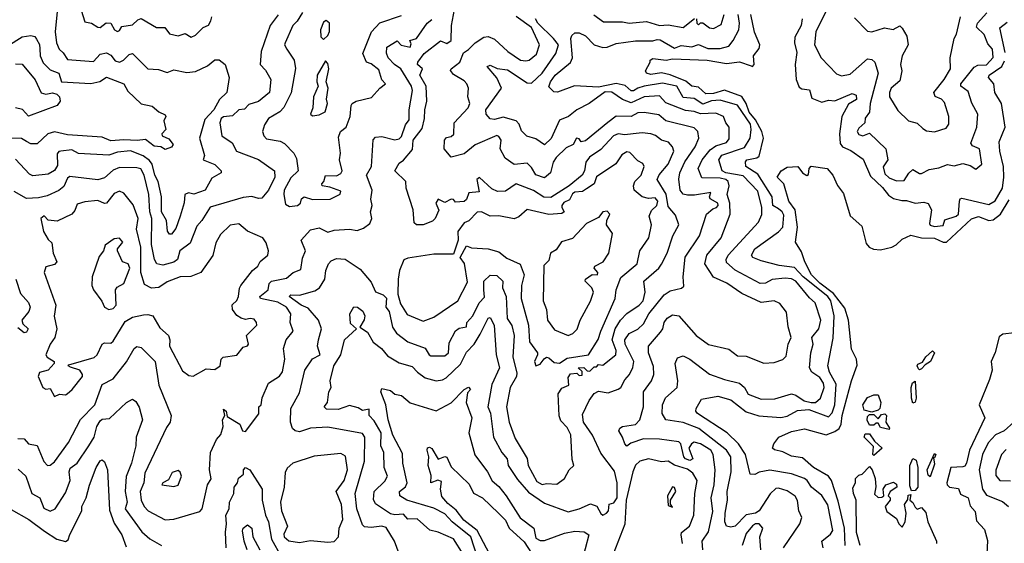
# Model space of a CAD drawing. Extents: x 1995148 to 2088947, y 769131 to 906009.
# Tile 86 of 256: x 2011684 to 2016226, y 798466 to 800882. Entities that reach past the tile are written whole.
import ezdxf

# ---------------------------------------------------------------- set-up
doc = ezdxf.new("R2010")
doc.units = 0

msp = doc.modelspace()

# ---------------------------------------------------------------- linework, layer by layer
at = {"layer": '0CON05XD'}
for points in [[(2011858.2, 800935), (2011847.3, 800825), (2011853.1, 800775), (2011865.9, 800745.9), (2011885, 800728.8), (2011905, 800697.3), (2012025, 800688.8), (2012055, 800722), (2012085, 800729.2), (2012105, 800718), (2012125, 800692), (2012145, 800686.2), (2012163.3, 800695), (2012189.1, 800720.9), (2012205, 800725.8), (2012275, 800655.5), (2012325, 800652.5), (2012365, 800637.5), (2012395, 800650.4), (2012455, 800638.1), (2012495, 800642), (2012550.7, 800669.3), (2012585, 800696.7), (2012605, 800696.7), (2012632.5, 800675), (2012650, 800615), (2012640, 800545), (2012606.2, 800513.8), (2012579.5, 800465), (2012538.6, 800421.4), (2012513.8, 800335), (2012536, 800255), (2012530, 800235), (2012585, 800213.3), (2012612.9, 800185), (2012614.2, 800175), (2012570, 800150), (2012540, 800095), (2012487, 800077), (2012462.2, 800082.2), (2012445.6, 800075), (2012443.1, 800036.9), (2012423.8, 799975), (2012405, 799918.8), (2012385, 799892), (2012375, 799892), (2012365.7, 799905.7), (2012362, 799955), (2012337.5, 799995), (2012338, 800065), (2012322.8, 800135), (2012306.8, 800165), (2012295.3, 800215), (2012282.4, 800232.4), (2012253, 800253), (2012195, 800276.4), (2012135, 800271.1), (2012095, 800256.8), (2011955, 800264.7), (2011925, 800280.8), (2011874.4, 800275.6), (2011865, 800273.8), (2011857, 800263), (2011858.3, 800208.3), (2011844.6, 800185.4), (2011815, 800168.5), (2011745, 800161.5), (2011729.5, 800169.5), (2011665, 800237.9)], [(2011967.5, 800925), (2011985, 800872.5), (2012015, 800865.8), (2012045, 800846.5), (2012055, 800845.6), (2012083, 800867), (2012105, 800866), (2012121.1, 800835), (2012135, 800826.9), (2012145, 800831.2), (2012155, 800850), (2012205, 800857.8), (2012228.6, 800881.4), (2012245, 800886.9), (2012315, 800845.7), (2012353.3, 800845), (2012375, 800816), (2012415, 800807.5), (2012447.7, 800817.7), (2012475, 800801.4), (2012495, 800810.6), (2012530, 800845), (2012555, 800856.7), (2012566.3, 800876.3), (2012570.6, 800895)], [(2012988.1, 800915), (2012964.6, 800875.4), (2012943.6, 800855), (2012908, 800775), (2012906.2, 800765), (2012915.8, 800745.8), (2012950.6, 800695), (2012957, 800657), (2012936, 800544), (2012903.3, 800476.7), (2012883.8, 800456.2), (2012832, 800425), (2012813.2, 800396.8), (2012804.2, 800365), (2012810, 800345), (2012822.1, 800332.1), (2012885, 800320.8), (2012905, 800310.8), (2012949.2, 800265), (2012961.2, 800241.2), (2012968, 800185), (2012935, 800152), (2012904.4, 800094.4), (2012901.9, 800075), (2012910.5, 800030.5), (2012929.3, 800019.3), (2012965.5, 800024.5), (2012978.8, 800035), (2012984.4, 800055.6), (2012996.1, 800063.9), (2013035, 800052), (2013116.8, 800053.2), (2013163, 800077), (2013165, 800090), (2013115, 800109.2), (2013080, 800115), (2013077.5, 800125), (2013086.7, 800135), (2013095, 800163.3), (2013145, 800160.5), (2013165, 800171.9), (2013171.5, 800185), (2013159.2, 800235), (2013163.3, 800265), (2013155, 800340), (2013164.2, 800365.8), (2013190, 800385), (2013208, 800435), (2013212.5, 800485), (2013218, 800495), (2013236.2, 800505), (2013307.4, 800522.6), (2013345, 800566), (2013372, 800585), (2013354.6, 800604.6), (2013340.9, 800650.9), (2013305, 800677.7), (2013284.3, 800685), (2013266.7, 800725), (2013306.5, 800825), (2013345, 800867.9), (2013445, 800900.8)], [(2013063.1, 799405), (2013076.4, 799455), (2013061.9, 799495), (2013015, 799550.5), (2012983.3, 799565), (2012927.5, 799605), (2012935, 799612.5), (2012975, 799610), (2013045, 799630.9), (2013067.5, 799645), (2013091.4, 799685), (2013095.6, 799725), (2013108.6, 799755), (2013121.1, 799768.9), (2013145, 799779.4), (2013185, 799776.7), (2013255, 799730.8), (2013305, 799670), (2013325, 799625.7), (2013361.5, 799611.5), (2013376.2, 799596.2), (2013373.9, 799555), (2013388.9, 799535), (2013403.6, 799463.6), (2013421.9, 799435), (2013475, 799395.5), (2013555, 799365.6), (2013572.9, 799335), (2013581.3, 799331.3), (2013645, 799330.9), (2013661.8, 799345), (2013665, 799390), (2013694.6, 799445.4), (2013711.9, 799458.1), (2013746, 799464), (2013747.1, 799485), (2013774.4, 799515), (2013803.8, 799575), (2013828.4, 799601.6), (2013824.7, 799634.7), (2013824.5, 799675), (2013855, 799703.1), (2013885, 799701.5), (2013912.5, 799675), (2013911.2, 799645), (2013927.9, 799605), (2013932.3, 799502.3), (2013955, 799470), (2013964.5, 799425), (2013958.6, 799325), (2013977.6, 799252.4), (2013976.2, 799235), (2013947.3, 799185), (2013929.6, 799095), (2013942.5, 799025), (2013969.2, 798949.2), (2014025, 798856.2), (2014030.5, 798825), (2014070, 798750), (2014095, 798737.3), (2014115, 798741.9), (2014161.3, 798738.7), (2014196.7, 798765), (2014218.8, 798805), (2014240, 798825), (2014232.1, 798852.1), (2014226.3, 798966.3), (2014209.8, 798999.8), (2014180.6, 799030.6), (2014173.3, 799053.3), (2014168.9, 799155), (2014185, 799182), (2014217.5, 799195), (2014215, 799230), (2014225, 799247.5), (2014255, 799250), (2014265, 799240), (2014278.3, 799241.7), (2014278.3, 799258.3), (2014260, 799275), (2014286.4, 799276.4), (2014301.7, 799261.7), (2014315, 799260), (2014335, 799280), (2014345, 799280), (2014355, 799290), (2014375, 799287.5), (2014434.2, 799335), (2014435.5, 799354.5), (2014418, 799405), (2014430.7, 799455), (2014455, 799494.6), (2014485, 799525.6), (2014542.5, 799565), (2014560, 799585), (2014570, 799625), (2014562.9, 799675), (2014632.9, 799735), (2014645, 799754), (2014671.8, 799805), (2014696.7, 799885), (2014724.4, 799935), (2014709.7, 799979.7), (2014675, 800019.2), (2014666.5, 800076.5), (2014624.4, 800145), (2014634.3, 800165.7), (2014676.4, 800215), (2014701.5, 800275), (2014695.4, 800295.4), (2014676.8, 800316.8), (2014645, 800325.4), (2014616.9, 800346.9), (2014595, 800355.3), (2014555, 800360), (2014514.4, 800354.4), (2014475, 800350.5), (2014445, 800355.4), (2014424.2, 800345), (2014365, 800283.1), (2014312.1, 800247.9), (2014296.3, 800223.7), (2014289.6, 800185), (2014278.8, 800165), (2014219.2, 800115), (2014135, 800061.1), (2014102.6, 800062.6), (2014053.7, 800093.7), (2013975, 800123.6), (2013925, 800091.1), (2013888.9, 800088.9), (2013861.7, 800101.7), (2013805, 800154), (2013793.3, 800145), (2013803, 800087), (2013756.6, 800083.4), (2013745, 800051.2), (2013735, 800042.9), (2013695, 800040), (2013685, 800052.5), (2013675, 800053.8), (2013645, 800038.8), (2013615, 800052.9), (2013603.8, 800035), (2013617.7, 800002.3), (2013601.2, 799965), (2013588.3, 799951.7), (2013545, 799934.4), (2013515, 799934.3), (2013504.3, 799944.3), (2013499.4, 800005), (2013467.5, 800105), (2013465.5, 800135.5), (2013414.3, 800185), (2013435, 800220), (2013455, 800233.3), (2013496.9, 800283.1), (2013498.8, 800325), (2013540.7, 800379.3), (2013551.9, 800425), (2013552.8, 800465), (2013561.8, 800505), (2013558.8, 800575), (2013530.5, 800625), (2013542.2, 800655), (2013520, 800675), (2013520.8, 800685), (2013550, 800725), (2013625, 800784), (2013655, 800772), (2013674, 800785), (2013676.2, 800855), (2013690.6, 800929.4)], [(2015405.4, 800925), (2015356.5, 800825), (2015351.4, 800765), (2015380.8, 800705), (2015452.5, 800632.5), (2015475, 800623.1), (2015515, 800630), (2015595, 800700.5), (2015615, 800698.5), (2015628.7, 800685), (2015644.4, 800635), (2015607.8, 800495), (2015604.3, 800455.7), (2015585, 800427.5), (2015582.5, 800405), (2015555, 800381.2), (2015547.5, 800365), (2015555, 800351.4), (2015574.1, 800345.9), (2015605, 800357.5), (2015679.2, 800285), (2015688.8, 800235), (2015667, 800203), (2015675, 800170.8), (2015695, 800151.4), (2015728.8, 800138.8), (2015765, 800140), (2015786, 800174), (2015805, 800190), (2015835, 800171.2), (2015845, 800171.2), (2015879.2, 800190.8), (2015925, 800198.1), (2015965, 800214.2), (2015995, 800208), (2016035, 800217.5), (2016069.1, 800209.1), (2016095, 800192.5), (2016122.5, 800215), (2016111.2, 800285), (2016079.3, 800299.3), (2016071.7, 800311.7), (2016100, 800385), (2016104.2, 800445), (2016076.3, 800496.3), (2016060.4, 800550.4), (2016026, 800575), (2016025.8, 800585), (2016088, 800662), (2016105, 800671.4), (2016145, 800672.7), (2016175, 800707.5), (2016172.5, 800745), (2016150.9, 800770.8), (2016133.8, 800813.8), (2016097.9, 800847.9), (2016102.5, 800865), (2016146.4, 800913.6)], [(2012875.9, 800904.1), (2012839.4, 800855), (2012797.6, 800735), (2012793.5, 800675), (2012818.3, 800648.3), (2012842, 800605), (2012835.7, 800545), (2012785, 800503.5), (2012740.4, 800489.6), (2012721.7, 800468.3), (2012695, 800465.4), (2012665, 800437.6), (2012625, 800433.6), (2012613.8, 800425), (2012607.3, 800405), (2012616.9, 800345), (2012663.5, 800313.5), (2012684.4, 800275), (2012785, 800237.1), (2012859.2, 800185), (2012860.6, 800155), (2012832.5, 800095), (2012801.4, 800058.6), (2012785, 800056.7), (2012755, 800066.2), (2012715, 800061.5), (2012563.3, 800016.7), (2012525, 799954.3), (2012501.5, 799928.5), (2012469.8, 799850.2), (2012422.9, 799815), (2012411.9, 799775), (2012395, 799762.5), (2012345, 799749.4), (2012316, 799755), (2012305.5, 799775), (2012292.5, 799845), (2012293.2, 799965), (2012284.7, 799995), (2012280, 800075), (2012258.7, 800165), (2012242.7, 800192.7), (2012225, 800198.6), (2012145, 800199.2), (2012115, 800187.5), (2012075, 800152.5), (2012045, 800143.3), (2011915, 800157.8), (2011905, 800150.4), (2011888.3, 800111.7), (2011865, 800093.3), (2011811.3, 800068.7), (2011770.4, 800059.6), (2011715, 800057.1), (2011658.9, 800088.9)], [(2011675, 798948.8), (2011705, 798948), (2011725, 798924.5), (2011765, 798916.2), (2011795, 798843.3), (2011812.5, 798825), (2011825, 798826.7), (2011845, 798841.2), (2011909.5, 798930.5), (2011963.9, 799036.1), (2012031.1, 799105), (2012065, 799198), (2012115.8, 799225), (2012177.2, 799302.8), (2012212.5, 799365), (2012225, 799374), (2012245, 799369.2), (2012308.6, 799305), (2012325.7, 799195), (2012382.5, 799055), (2012377.5, 799025), (2012360.8, 798999.2), (2012260.8, 798789.2), (2012256.2, 798745), (2012240.4, 798705), (2012244.6, 798665), (2012258.2, 798635), (2012276.1, 798616.1), (2012355, 798573.8), (2012395, 798576.5), (2012515, 798612.5), (2012526, 798625), (2012550, 798735), (2012566.6, 798763.4), (2012560, 798805), (2012564, 798885), (2012592.5, 798945), (2012611.7, 798968.3), (2012623.1, 799005), (2012620, 799035), (2012630, 799055), (2012623.8, 799085), (2012636, 799075), (2012640.7, 799050.7), (2012700, 799015), (2012711.2, 798985), (2012725, 798981.2), (2012787.3, 799062.7), (2012787.5, 799095), (2012797.5, 799105), (2012803, 799137), (2012831.4, 799205), (2012882.8, 799237.2), (2012896.9, 799256.9), (2012907.7, 799315), (2012901.4, 799365), (2012912.9, 799405), (2012945.8, 799445), (2012931.2, 799485), (2012934.5, 799525), (2012915, 799554.5), (2012875, 799578.2), (2012795.5, 799595.5), (2012791.8, 799605), (2012830, 799635), (2012835.2, 799664.8), (2012845, 799674.7), (2012915, 799689.5), (2012945.5, 799714.5), (2012980.5, 799729.5), (2012988.1, 799781.9), (2013002, 799815), (2012982, 799865), (2013025, 799912.5), (2013065, 799920.6), (2013105, 799901.9), (2013135, 799911.1), (2013205, 799914.3), (2013240.7, 799909.3), (2013269.7, 799920.3), (2013298.6, 799941.4), (2013308.6, 799965), (2013302.9, 799995), (2013310, 800025), (2013303.3, 800053.3), (2013309.5, 800095), (2013284.3, 800165), (2013306.9, 800205), (2013315, 800327.5), (2013325, 800340), (2013355, 800343.3), (2013415, 800326.9), (2013435, 800331.8), (2013445, 800342.2), (2013463.5, 800396.5), (2013480.9, 800419.1), (2013480.6, 800465), (2013495.6, 800555), (2013491.2, 800575), (2013443.1, 800655), (2013412.5, 800675), (2013384.4, 800705), (2013376.6, 800726.6), (2013377.1, 800755), (2013425, 800784), (2013444.2, 800764.2), (2013485.8, 800755), (2013490.7, 800770.7), (2013483.3, 800785), (2013515, 800794.2), (2013564.1, 800865.9), (2013585, 800881.9)], [(2013085, 800790), (2013105, 800808.8), (2013113.4, 800826.6), (2013112.5, 800865), (2013098.3, 800878.3), (2013085, 800870), (2013071.9, 800835), (2013073, 800803), (2013085, 800790)], [(2013729.2, 798415), (2013686, 798486), (2013615, 798517.3), (2013576, 798526), (2013518, 798578), (2013475, 798576.2), (2013455, 798600), (2013415, 798597.1), (2013395, 798602.1), (2013325, 798648.1), (2013316.9, 798666.9), (2013319.1, 798705), (2013368, 798752), (2013380.3, 798775), (2013365.5, 798815), (2013364.1, 798885), (2013350, 798915), (2013351.8, 798975), (2013319.9, 799029.9), (2013295.8, 799055), (2013296.7, 799085), (2013265, 799078.8), (2013245, 799091.2), (2013205, 799101.5), (2013152.7, 799082.7), (2013100, 799085), (2013089.2, 799095), (2013104, 799116), (2013110, 799165), (2013121.4, 799185), (2013115.8, 799215), (2013133.3, 799285), (2013166.2, 799335), (2013182.5, 799405), (2013237.5, 799455), (2013210.3, 799480.3), (2013206.7, 799525), (2013225, 799556.7), (2013242.5, 799555), (2013267.3, 799537.3), (2013276, 799515), (2013273.6, 799496.4), (2013253.3, 799463.3), (2013289.3, 799439.3), (2013315, 799394.4), (2013352.5, 799365), (2013381.1, 799331.1), (2013435, 799298.9), (2013495, 799281.9), (2013519.4, 799255), (2013555, 799229.5), (2013605, 799215.5), (2013635, 799219.1), (2013651.5, 799228.5), (2013717.1, 799292.9), (2013745, 799347.5), (2013780.5, 799385), (2013808.9, 799431.1), (2013845, 799503.8), (2013855, 799507.5), (2013872.4, 799472.4), (2013882.1, 799335), (2013897.3, 799275), (2013862.1, 799197.9), (2013843.6, 799095), (2013856.2, 799066.2), (2013869.1, 798955), (2013908.2, 798885), (2013933.1, 798855), (2013938, 798825), (2013979.9, 798759.9), (2014031.6, 798701.6), (2014105, 798650), (2014215, 798611.4), (2014265, 798624.5), (2014317.3, 798647.3), (2014347.1, 798637.1), (2014365, 798602.5), (2014375, 798595.5), (2014391.5, 798605), (2014400, 798615), (2014404, 798646), (2014425, 798652), (2014439.6, 798675), (2014440.3, 798745), (2014428.2, 798798.2), (2014365, 798881.2), (2014326.2, 798965), (2014285.5, 799025), (2014280.7, 799059.3), (2014310.8, 799125), (2014335, 799156.9), (2014355, 799166.8), (2014399.6, 799160.4), (2014445, 799177.1), (2014457.2, 799185), (2014475, 799220), (2014496.9, 799245), (2014512.5, 799277.5), (2014516.5, 799305), (2014476.9, 799385), (2014476.2, 799403.8), (2014495, 799433.1), (2014535, 799453.6), (2014561.7, 799478.3), (2014586.2, 799525), (2014657.3, 799612.7), (2014685, 799630.6), (2014736.9, 799643.1), (2014747.3, 799652.7), (2014744.3, 799695), (2014754.7, 799785.3), (2014820, 799885), (2014852.5, 799985), (2014881.2, 800008.8), (2014898.6, 800015), (2014906.6, 800025), (2014905.4, 800035), (2014870, 800055), (2014866.2, 800065), (2014872.5, 800085), (2014797.8, 800072.2), (2014765, 800072.5), (2014745, 800076.9), (2014730.6, 800095), (2014725.5, 800145.5), (2014729.6, 800175), (2014752.2, 800225), (2014800.5, 800295), (2014816.9, 800335), (2014812.2, 800365), (2014795, 800383.1), (2014664.7, 800414.7), (2014633, 800443), (2014565, 800453.5), (2014535, 800452.1), (2014504.7, 800435.3), (2014436.5, 800436.5), (2014397, 800407), (2014295, 800322.2), (2014275, 800318.8), (2014265, 800332.5), (2014252.5, 800335), (2014237.5, 800305), (2014205, 800290.6), (2014158.5, 800245), (2014145.7, 800224.3), (2014132.9, 800175), (2014105, 800152.5), (2014065, 800165.7), (2014045, 800200), (2014025, 800220), (2013965, 800214), (2013923.1, 800243.1), (2013900.6, 800285), (2013904.5, 800325), (2013895, 800342.9), (2013885, 800347.8), (2013785, 800304.6), (2013735, 800262.7), (2013675, 800247.1), (2013642.9, 800285), (2013643.5, 800325), (2013652.7, 800337.3), (2013675, 800343.3), (2013686.6, 800353.4), (2013688.8, 800405), (2013753.6, 800475), (2013761.1, 800495), (2013751.5, 800525), (2013754.3, 800565), (2013747.1, 800585), (2013735, 800599.4), (2013685, 800628.5), (2013672.2, 800647.8), (2013674.2, 800655), (2013714.4, 800685), (2013731.2, 800728.8), (2013755, 800743.6), (2013785, 800775.6), (2013825, 800801.1), (2013845, 800804.4), (2013875, 800791.4), (2013935.6, 800735), (2013994.2, 800695), (2014018.3, 800691.7), (2014035, 800694.4), (2014068.1, 800721.9), (2014081.5, 800765), (2014045, 800846.2), (2013975, 800896.7)], [(2014562.6, 798947.4), (2014502.7, 798927.3), (2014485, 798914), (2014475, 798923.8), (2014465.5, 798955.5), (2014448, 798985), (2014453, 798997), (2014465.7, 799004.3), (2014525, 799014.4), (2014544.2, 799035), (2014561.9, 799095), (2014561.4, 799165), (2014598.9, 799215), (2014608.9, 799245), (2014608.1, 799281.9), (2014585.5, 799345), (2014584.4, 799375), (2014640.9, 799439.1), (2014650.8, 799455), (2014657.1, 799485), (2014671.4, 799505), (2014695, 799519.4), (2014725, 799514.4), (2014804.6, 799424.6), (2014862.4, 799382.4), (2014955, 799361.4), (2014995, 799331.2), (2015035, 799328.6), (2015117.3, 799297.3), (2015165, 799300), (2015205, 799314.4), (2015220.2, 799329.8), (2015229.5, 799385), (2015242.9, 799415), (2015228.8, 799465), (2015221.7, 799531.7), (2015191.4, 799571.4), (2015165, 799584.5), (2015105, 799577.1), (2015015, 799618.2), (2014946.5, 799666.5), (2014885, 799693.5), (2014844.5, 799755), (2014853.8, 799795), (2014919.4, 799875), (2014962.2, 799985), (2014959.7, 800035), (2014947.3, 800075), (2014956.6, 800115), (2014952.7, 800135), (2014941.4, 800145), (2014915, 800150), (2014831.5, 800151.5), (2014814.4, 800195), (2014832.3, 800235), (2014869.2, 800280.8), (2014895, 800300.3), (2014944.3, 800315.7), (2014957.7, 800332.3), (2014956.4, 800385), (2014941.1, 800405), (2014931.1, 800435), (2014895, 800450), (2014825, 800446.9), (2014795, 800458.1), (2014755, 800463.4), (2014665, 800498.6), (2014635, 800530.4), (2014565.3, 800525.3), (2014505, 800498.6), (2014465, 800513.2), (2014415, 800547.4), (2014385, 800548.3), (2014310.6, 800495), (2014254, 800466), (2014216, 800435), (2014175, 800418.1), (2014136, 800334), (2014105, 800304), (2014065, 800331.4), (2014023.8, 800343.8), (2013998.9, 800368.9), (2013989, 800399), (2013975, 800415.6), (2013915, 800431.8), (2013875, 800420.6), (2013855, 800423.8), (2013835.8, 800445.8), (2013834.4, 800465), (2013906.7, 800565), (2013885, 800612.9), (2013840, 800665), (2013855, 800672), (2013886.4, 800656.4), (2013935, 800650), (2014025, 800589.6), (2014045, 800588.8), (2014095, 800635.5), (2014156.7, 800725), (2014169.1, 800765), (2014146.6, 800795), (2014074.1, 800865), (2014064.3, 800885)], [(2015167.9, 799132.1), (2015245, 799154.5), (2015265, 799149.5), (2015303.4, 799123.4), (2015335, 799114.6), (2015355.5, 799115), (2015378.1, 799135), (2015395.2, 799185), (2015392.6, 799205), (2015375, 799230), (2015338.6, 799255), (2015327.5, 799275), (2015334.2, 799345), (2015344.4, 799385), (2015338.9, 799415), (2015370.5, 799455), (2015380.4, 799495), (2015354.4, 799574.4), (2015328, 799598), (2015265, 799675.3), (2015245, 799685.3), (2015215, 799689.1), (2015155, 799682.7), (2015125, 799666.2), (2015100, 799665), (2014985, 799726.4), (2014945, 799761.2), (2014943.3, 799775), (2014952.5, 799795), (2015093, 799947), (2015107.6, 799982.4), (2015107.3, 800015), (2015089.9, 800089.9), (2015021.3, 800161.3), (2014942, 800175), (2014925, 800183.8), (2014910, 800235), (2014924, 800256), (2015028.2, 800291.8), (2015054, 800335), (2015059, 800375), (2015055, 800398.9), (2014995, 800487.6), (2014915, 800510.8), (2014875, 800507.6), (2014835, 800491.6), (2014795, 800518.2), (2014745, 800523), (2014715, 800575.2), (2014649.5, 800589.5), (2014565.2, 800574.8), (2014535, 800566.3), (2014515, 800553.2), (2014505, 800553.8), (2014477.6, 800577.6), (2014435, 800587.8), (2014355, 800570.4), (2014243.6, 800576.4), (2014165, 800546.7), (2014148.3, 800548.3), (2014125, 800572.5), (2014132.2, 800595), (2014155, 800626.4), (2014225, 800683.5), (2014234.5, 800705), (2014226.2, 800795), (2014230.7, 800809.3), (2014245, 800821.4), (2014265, 800820.6), (2014295, 800807.8), (2014335, 800765.5), (2014374.1, 800754.1), (2014395, 800755.4), (2014435, 800772.5), (2014525, 800784.1), (2014605, 800784.1), (2014625, 800790.6), (2014638.3, 800788.3), (2014705, 800749.6), (2014735, 800762.1), (2014785, 800756.1), (2014815, 800766.6), (2014858.8, 800748.8), (2014915, 800748.5), (2014955, 800759.4), (2014976.1, 800785), (2015001.2, 800835), (2015005.5, 800865), (2014999.1, 800905)], [(2014333.3, 800903.3), (2014378, 800872), (2014465, 800871.8), (2014495, 800865.5), (2014575, 800873.3), (2014635, 800854.6), (2014675, 800857.5), (2014745, 800845.5), (2014797.5, 800887.5)], [(2015391.1, 798445), (2015384.4, 798475), (2015425, 798508.4), (2015435.5, 798524.5), (2015412.9, 798642.9), (2015385, 798685.6), (2015336.7, 798725), (2015317.5, 798755), (2015303.9, 798763.9), (2015244.2, 798785.8), (2015145, 798802.5), (2015095.5, 798794.5), (2015075, 798782.9), (2015053.8, 798785), (2015032.5, 798875), (2015000.5, 798925), (2014948.2, 798975), (2014811.2, 799065), (2014804, 799075), (2014805, 799087.5), (2014829.5, 799130.5), (2014905, 799144.4), (2014965, 799128.1), (2015035, 799071.8), (2015093.2, 799053.3), (2015195, 799046.1), (2015225, 799051.5), (2015272, 799078), (2015325, 799082.9), (2015415, 799048.6), (2015432.1, 799067.9), (2015444, 799105), (2015450.4, 799200.4), (2015419.5, 799255), (2015412.7, 799285), (2015437.4, 799412.6), (2015441.1, 799515), (2015425.6, 799585), (2015412.5, 799605), (2015299.2, 799695), (2015258.6, 799738.6), (2015187.9, 799747.9), (2015105, 799768.5), (2015066.2, 799785), (2015060.8, 799795), (2015075.8, 799825), (2015185, 799902.1), (2015204.6, 799925), (2015209.2, 799979.2), (2015201.8, 799995), (2015185, 800008.2), (2015159.1, 800025), (2015155.4, 800065), (2015089, 800169), (2015033.3, 800205), (2015031.9, 800225), (2015039.2, 800235), (2015085, 800244.6), (2015095, 800252.5), (2015115.2, 800335), (2015107.9, 800365), (2015079.2, 800419.2), (2015048.8, 800455), (2015035.1, 800495.1), (2015015, 800527.5), (2014935, 800555.8), (2014885, 800541.4), (2014849.9, 800539.9), (2014815, 800570), (2014785, 800575.4), (2014757.9, 800597.9), (2014685, 800627.5), (2014645, 800636.8), (2014595, 800628.1), (2014575.7, 800635), (2014570.5, 800645), (2014593.3, 800685), (2014593.3, 800695), (2014605, 800703.3), (2014665.7, 800694.3), (2014695, 800700.6), (2014855, 800694.4), (2014945, 800679.3), (2015005, 800686.9), (2015058.9, 800668.9), (2015065, 800665.6), (2015072.5, 800675), (2015070, 800715), (2015095, 800749.2), (2015098.8, 800765), (2015073.4, 800823.4), (2015057.3, 800905)], [(2014806.7, 800885), (2014807.5, 800865), (2014815, 800857.5), (2014825, 800867.5), (2014835, 800866.7), (2014866, 800844), (2014885, 800841.2), (2014920.2, 800859.8), (2014934, 800905)], [(2015294, 800885), (2015289.4, 800855), (2015260.7, 800800.7)], [(2015535, 800889.6), (2015595, 800828.5), (2015615, 800825.5), (2015674.3, 800844.3), (2015713.6, 800836.4), (2015745, 800853.8), (2015755, 800843.3), (2015776.9, 800805), (2015783.5, 800765), (2015755.8, 800715), (2015748, 800675), (2015753.8, 800645), (2015745, 800600), (2015704.5, 800565), (2015696, 800545), (2015696.2, 800525), (2015735, 800462.9), (2015783.8, 800415), (2015824.5, 800404.5), (2015850.2, 800380.2), (2015868.2, 800368.2), (2015905, 800364.6), (2015958.5, 800381.5), (2015970.3, 800399.7), (2015970, 800435), (2015950.3, 800500.3), (2015936.7, 800515), (2015907.9, 800527.9), (2015901.4, 800545), (2015949.6, 800605), (2015978.2, 800655), (2015976.9, 800705), (2015994.5, 800795.5), (2016005.6, 800815), (2016024.6, 800895)], [(2016229.9, 800729.9), (2016205.8, 800844.2), (2016240, 800870)], [(2011629.1, 800760.8), (2011695, 800801.9), (2011735, 800808.1), (2011753.4, 800803.4), (2011762.2, 800792.2), (2011775, 800766.7), (2011776.6, 800746.6), (2011779.1, 800715), (2011792.4, 800682.4), (2011825, 800649.6), (2011865.2, 800635.2), (2011877.5, 800595), (2012012.1, 800587.9), (2012053, 800597), (2012085, 800615.7), (2012165, 800586.2), (2012182.2, 800552.2), (2012244.1, 800494.1), (2012295, 800482.5), (2012326, 800456), (2012355, 800442.5), (2012358.8, 800435), (2012349.2, 800415), (2012358.6, 800375), (2012340.5, 800355), (2012341.1, 800345), (2012372.3, 800332.3), (2012392.5, 800305), (2012385, 800294), (2012355, 800283.3), (2012335.6, 800295.6), (2012305, 800297.5), (2012265, 800329.2), (2012226.5, 800323.5), (2012165, 800327.6), (2012105, 800323.1), (2012065, 800338.9), (2011905, 800351.1), (2011845, 800364.7), (2011814.5, 800355), (2011765, 800309.4), (2011735, 800309.4), (2011715, 800319.4)], [(2015260.7, 800800.7), (2015259.1, 800775), (2015269.1, 800730.9), (2015261.6, 800675), (2015265.6, 800605), (2015280.2, 800570.2), (2015292.7, 800562.7), (2015327.5, 800557.5), (2015339, 800519), (2015385, 800500.4), (2015415, 800510), (2015445, 800507.5), (2015525, 800540.6), (2015543.2, 800533.2), (2015545, 800513.8), (2015508.3, 800491.7), (2015477.1, 800435), (2015466.2, 800355), (2015469.6, 800309.6), (2015479.2, 800295), (2015518, 800278), (2015575, 800237.5), (2015609.7, 800159.7), (2015665, 800106.8), (2015691.9, 800071.9), (2015715, 800057.3), (2015753, 800047), (2015775, 800047.1), (2015815, 800034.5), (2015855, 800038.9), (2015875, 800033.1), (2015890, 800005), (2015881.7, 799941.7), (2015885, 799933.8), (2015905, 799927.5), (2015945, 799932.5), (2015951.7, 799958.3), (2016005, 799974.4), (2016015, 799984), (2016019.2, 800045), (2016022, 800055), (2016031.2, 800058.8), (2016155, 800028.2), (2016184.6, 800045.4), (2016218.6, 800105), (2016224.7, 800155), (2016222.9, 800205), (2016205.3, 800275), (2016202.1, 800317.9), (2016230, 800385), (2016213.1, 800495), (2016182.9, 800545), (2016178.6, 800585), (2016153.3, 800615), (2016157.1, 800625), (2016214.3, 800665.7), (2016227.9, 800692.1)], [(2013035, 800438), (2013065, 800442.5), (2013093.3, 800456.7), (2013104.1, 800495), (2013100, 800515), (2013107.4, 800565), (2013098.2, 800595), (2013110.8, 800655), (2013105, 800680), (2013095, 800692.5), (2013055.8, 800625), (2013054.3, 800595), (2013061.2, 800575), (2013040, 800525), (2013036, 800475), (2013026.2, 800446.2), (2013035, 800438)], [(2011665, 800677.5), (2011695, 800675.8), (2011754.7, 800604.7), (2011783.7, 800543.7), (2011805, 800538.1), (2011835, 800544.4), (2011855, 800538.1), (2011868, 800525), (2011870.8, 800505), (2011857.5, 800485), (2011725, 800436.2), (2011697.5, 800467.5), (2011665, 800475.7)], [(2011715, 800319.4), (2011692.7, 800332.7), (2011645.4, 800335.4)], [(2014065, 799284.4), (2014085, 799292.5), (2014102.9, 799317.1), (2014115, 799324), (2014125, 799322), (2014150, 799300), (2014175, 799296.5), (2014209.7, 799320.3), (2014307.8, 799335), (2014353.4, 799406.6), (2014364.7, 799445), (2014430.9, 799595), (2014435.4, 799634.6), (2014457.4, 799692.6), (2014532.5, 799755), (2014545.6, 799815), (2014586, 799875), (2014598, 799935), (2014587.5, 799975), (2014598.6, 800001.4), (2014623.3, 800025), (2014628, 800045), (2014615, 800060), (2014585, 800056.7), (2014555, 800063.8), (2014519.2, 800095), (2014515.6, 800115), (2014522.5, 800135), (2014550.4, 800165), (2014565.5, 800205), (2014558.4, 800218.4), (2014535, 800230.6), (2014498.9, 800268.9), (2014485, 800272), (2014461.9, 800258.1), (2014434, 800216), (2014345, 800156.4), (2014334.3, 800125), (2014299.1, 800100.9), (2014280.5, 800089.5), (2014245.5, 800085.5), (2014235, 800077.8), (2014220, 800050), (2014195, 800037.9), (2014185.4, 800025), (2014184.6, 800014.6), (2014196, 799995), (2014185, 799988), (2014125, 799983.3), (2014025, 800005.9), (2013987.3, 799972.7), (2013965, 799963.1), (2013895, 799976.7), (2013855, 799975.6), (2013815, 799995.7), (2013795, 799992.9), (2013756.1, 799953.9), (2013734.4, 799945), (2013705.8, 799905), (2013707.5, 799865), (2013685, 799800), (2013595, 799799.2), (2013475, 799781.2), (2013456.7, 799773.3), (2013436.7, 799725), (2013430.8, 799685), (2013429.1, 799615), (2013440.8, 799570.8), (2013471.5, 799521.5), (2013545, 799491.2), (2013595, 799509.2), (2013705, 799584), (2013750.6, 799670.6), (2013736.7, 799756.7), (2013716.7, 799785), (2013745, 799837.5), (2013768.3, 799828.3), (2013845, 799823.8), (2013895, 799810.5), (2013931.5, 799781.5), (2013993.4, 799753.4), (2014011.5, 799705), (2013999.5, 799655), (2013997.5, 799595), (2014031.7, 799471.7), (2014035.9, 799395.9), (2014072.2, 799345), (2014073.1, 799335), (2014058.5, 799305), (2014065, 799284.4)], [(2015491.9, 798455), (2015488.7, 798535), (2015460.1, 798659.9), (2015429.7, 798755), (2015414.6, 798775), (2015345.6, 798815), (2015295, 798860), (2015245, 798867.5), (2015205, 798887.1), (2015166.4, 798896.4), (2015157.5, 798905), (2015162.5, 798925), (2015186.7, 798955), (2015245, 798981.9), (2015305, 798994.5), (2015405, 798966.2), (2015445, 798980.7), (2015464.6, 798995), (2015474.2, 799015), (2015479, 799055), (2015521.2, 799215), (2015547.9, 799287.9), (2015544.4, 799315), (2015522.1, 799362.1), (2015507.5, 799495), (2015491, 799551), (2015438.9, 799618.9), (2015375, 799665.3), (2015337.3, 799705), (2015306.1, 799765), (2015290.9, 799810.9), (2015262.5, 799855), (2015272.7, 799925), (2015261.1, 800005), (2015232.5, 800045), (2015209.2, 800125), (2015178.8, 800155), (2015197.5, 800185), (2015225, 800201.5), (2015274.3, 800204.3), (2015295, 800174.4), (2015315, 800162.9), (2015322.3, 800167.7), (2015325.6, 800195), (2015334.6, 800205.4), (2015408.8, 800195), (2015436, 800165), (2015457.1, 800117.1), (2015485, 800080), (2015515, 799976), (2015569.1, 799929.1), (2015588.6, 799848.6), (2015602.7, 799832.7), (2015623.5, 799823.5), (2015655, 799820.4), (2015707.5, 799832.5), (2015727.7, 799842.3), (2015755, 799869.2), (2015795, 799887.1), (2015844.5, 799874.5), (2015905, 799872.9), (2015945, 799854.8), (2015959.2, 799855), (2016075, 799962.7), (2016106.8, 799973.2), (2016155, 799955.4), (2016175, 799958.2), (2016209.1, 799985), (2016248.9, 800051.1)], [(2011845, 799142.5), (2011867, 799153), (2011895, 799150), (2011902.5, 799155), (2011926.2, 799175), (2011973.8, 799235), (2011974, 799245), (2011960.8, 799265), (2011918.3, 799278.3), (2011907.5, 799285), (2011910.7, 799289.3), (2012027.7, 799322.3), (2012040.7, 799335), (2012065, 799383.8), (2012075, 799390), (2012105, 799388.8), (2012115, 799398.8), (2012171.2, 799488.8), (2012205, 799509.4), (2012255, 799520), (2012275, 799521.9), (2012298, 799515), (2012330, 799460), (2012370.5, 799425), (2012376.9, 799405), (2012374.5, 799375), (2012435, 799261.2), (2012465, 799240), (2012485, 799236.7), (2012545, 799270), (2012585, 799267.5), (2012608.8, 799285), (2012613.3, 799315), (2012623.3, 799325), (2012685, 799333.3), (2012715, 799371.2), (2012735, 799376.7), (2012740, 799385), (2012730.8, 799425), (2012777.5, 799472.5), (2012776.7, 799485), (2012765, 799500), (2012747, 799503), (2012725, 799497.5), (2012705, 799503.8), (2012685, 799516.2), (2012665.7, 799545), (2012664.6, 799565.4), (2012685, 799586), (2012693.6, 799605), (2012697.5, 799642.5), (2012704.6, 799655.4), (2012758.6, 799725), (2012781.9, 799745), (2012793.6, 799766.4), (2012829.2, 799795), (2012831.4, 799815), (2012821.3, 799851.3), (2012805, 799875.8), (2012735, 799905.7), (2012695, 799939.2), (2012655, 799934), (2012610.3, 799889.7), (2012588.6, 799851.4), (2012575, 799793.8), (2012519.2, 799715), (2012473.5, 799696.5), (2012425, 799695.4), (2012365, 799672.3), (2012325.8, 799645.8), (2012292.4, 799642.4), (2012259.3, 799659.3), (2012242.5, 799715), (2012242.1, 799832.1), (2012223.4, 799915), (2012230, 799965), (2012208, 800028), (2012165, 800081.4), (2012145, 800090), (2012119.8, 800080.2), (2012084.5, 800035.5), (2012075, 800033.3), (2012045, 800047.5), (2011985, 800041.9), (2011949.3, 800030.7), (2011939.1, 800000.9), (2011925, 799984), (2011857.3, 799952.7), (2011816, 799956), (2011796.3, 799976.3), (2011782.2, 799965), (2011794.2, 799904.2), (2011815, 799867.5), (2011831.7, 799851.7), (2011838.2, 799805), (2011855.8, 799765), (2011845, 799752), (2011805, 799741.2), (2011797.5, 799715), (2011850.8, 799565), (2011843.7, 799513.7), (2011856, 799455), (2011845.8, 799415), (2011824, 799385), (2011804.2, 799335), (2011810, 799325), (2011843.3, 799305), (2011842.5, 799295), (2011816.1, 799263.9), (2011775, 799253.8), (2011769.4, 799235), (2011790, 799185), (2011805, 799176.7), (2011825, 799180), (2011845, 799142.5)], [(2014215, 799424.4), (2014236.6, 799433.4), (2014255.9, 799454.1), (2014269.6, 799495), (2014317, 799583), (2014330.9, 799625), (2014323.8, 799645), (2014292.5, 799675), (2014294, 799685), (2014325, 799706.2), (2014349.2, 799705), (2014351.4, 799715), (2014334.4, 799734.4), (2014337.5, 799745), (2014375.4, 799764.6), (2014402.3, 799805), (2014418.1, 799895), (2014391.2, 799935), (2014392, 799955), (2014406.2, 799985), (2014395, 799998.2), (2014374.6, 799995.4), (2014355, 799968.6), (2014299.2, 799940.8), (2014235, 799872), (2014183.7, 799856.3), (2014159.7, 799820.3), (2014132.5, 799805), (2014125, 799770), (2014102.8, 799747.2), (2014098.8, 799585), (2014114.1, 799544.1), (2014118.8, 799495), (2014151.2, 799451.2), (2014215, 799424.4)], [(2012095, 799544.7), (2012115, 799549.1), (2012129.6, 799565), (2012125.8, 799635), (2012133.1, 799646.9), (2012165.2, 799664.8), (2012191.6, 799735), (2012185, 799754.5), (2012158.9, 799765), (2012135.6, 799815), (2012135.6, 799825), (2012159.3, 799855), (2012145, 799873.6), (2012119.1, 799870.9), (2012078.6, 799841.4), (2012070.6, 799815), (2012051.1, 799788.9), (2012018.5, 799695), (2012017.3, 799655), (2012024, 799635), (2012063.5, 799583.5), (2012075.6, 799555), (2012095, 799544.7)], [(2011666.2, 799685), (2011687.8, 799617.8), (2011725, 799576.2), (2011732.5, 799555), (2011726.2, 799535), (2011694.2, 799495), (2011697.9, 799477.9), (2011723.8, 799455), (2011715, 799440), (2011705, 799436.2), (2011675, 799459.2)], [(2016273.5, 799436.5), (2016218.9, 799431.1), (2016202.5, 799417.5), (2016184.4, 799345.6), (2016166.2, 799305), (2016170.6, 799265), (2016158.7, 799221.3), (2016110, 799105), (2016136, 799045), (2016065.3, 798894.7), (2016051.9, 798835), (2016045, 798822), (2016035, 798818), (2015980, 798815), (2015961.9, 798745), (2015962.2, 798735), (2015973.8, 798725), (2016015, 798718.8), (2016025, 798692.5), (2016059.2, 798675), (2016068.7, 798638.7), (2016092.5, 798612.5), (2016098.5, 798568.5), (2016135, 798530), (2016148.2, 798478.2), (2016146.4, 798415)], [(2013435, 798417.5), (2013412.9, 798475), (2013375, 798538.5), (2013355, 798544.2), (2013305, 798538), (2013275, 798542.2), (2013265, 798550.4), (2013238.9, 798625), (2013232.1, 798695), (2013275.4, 798845), (2013275.5, 798955), (2013265, 798972.5), (2013105, 799000.9), (2013025, 798997.1), (2012975, 798980), (2012955, 798984), (2012942, 798995), (2012933.5, 799025), (2012935, 799087.5), (2012975, 799160), (2012999.4, 799265), (2013035, 799316), (2013070.5, 799335), (2013058.1, 799375), (2013063.1, 799405)], [(2015207.1, 798445), (2015283.3, 798555), (2015291.9, 798585), (2015277.8, 798615), (2015272.3, 798662.3), (2015262.3, 798682.3), (2015225, 798707.7), (2015185, 798720.5), (2015172, 798718), (2015145.8, 798694.2), (2015095.2, 798614.8), (2015078, 798605), (2015035, 798597.5), (2014985, 798544.6), (2014965, 798540), (2014944.5, 798544.5), (2014937.1, 798565), (2014938, 798605), (2014949.2, 798665), (2014947.1, 798705), (2014966.9, 798795), (2014965.3, 798865), (2014945, 798894.7), (2014817.8, 798995), (2014745, 799022.4), (2014664.4, 799035), (2014647.3, 799065), (2014648.9, 799105), (2014663.4, 799136.6), (2014717.5, 799185), (2014720.9, 799215), (2014708.6, 799295), (2014718, 799322), (2014745, 799330.8), (2014775, 799315.6), (2014866.6, 799246.6), (2014935, 799221.1), (2015005, 799204.4), (2015027.1, 799185), (2015045, 799154), (2015105, 799130), (2015167.9, 799132.1)], [(2015835, 799266.7), (2015831.2, 799271.2), (2015824.3, 799285), (2015827.3, 799292.7), (2015849.3, 799300.7), (2015864.1, 799325.9), (2015895, 799353.8), (2015903.8, 799343.8), (2015886.2, 799303.8), (2015861.1, 799288.9), (2015845, 799270), (2015835, 799266.7)], [(2015805, 799112.5), (2015797.8, 799135), (2015796.9, 799185), (2015803.4, 799206.6), (2015815, 799213.3), (2015820.5, 799135), (2015815, 799116.7), (2015805, 799112.5)], [(2013794.3, 798404.3), (2013765.4, 798495), (2013678.7, 798565), (2013645, 798601.1), (2013595, 798627.3), (2013470, 798665), (2013438, 798685), (2013436, 798705), (2013463.8, 798726.2), (2013470.9, 798745), (2013452.1, 798835), (2013449.3, 798879.3), (2013405.6, 798965), (2013383.2, 799035), (2013373.2, 799105), (2013350, 799165), (2013355, 799180), (2013395, 799171.2), (2013415, 799153.3), (2013445, 799147.5), (2013485, 799113.8), (2013605, 799076.9), (2013675, 799114.3), (2013733.8, 799175), (2013755, 799186), (2013763.3, 799175), (2013750.5, 799159.5), (2013744.5, 799115), (2013769.2, 799045), (2013755.7, 798975), (2013783.3, 798873.3), (2013841.8, 798795), (2013863.2, 798753.2), (2013895, 798727.1), (2013928.2, 798685), (2013992.7, 798582.7), (2014056, 798535), (2014065, 798488.8), (2014085, 798478.4), (2014105, 798479.2), (2014197.4, 798512.6), (2014245, 798521.9), (2014288, 798518), (2014310, 798505), (2014276, 798375)], [(2015615, 799070), (2015580, 799080), (2015573.8, 799105), (2015595, 799138.8), (2015625, 799150), (2015645, 799150), (2015657.5, 799115), (2015651.7, 799088.3), (2015645, 799080), (2015615, 799070)], [(2011677.5, 798807.5), (2011712.9, 798775), (2011739.6, 798695), (2011777.5, 798675), (2011795, 798627.5), (2011825, 798614.5), (2011847.8, 798625), (2011895, 798698), (2011916.1, 798755), (2011912.9, 798795), (2011917.6, 798812.4), (2011948.5, 798835), (2012002.5, 798915), (2012027.1, 798955), (2012039.3, 799005), (2012055, 799031.1), (2012065, 799037.8), (2012098.9, 799041.1), (2012176.2, 799115), (2012205, 799130), (2012220.3, 799120.3), (2012235, 799093.3), (2012250.8, 799035), (2012221.8, 798955), (2012219.4, 798915), (2012200.3, 798835), (2012174.5, 798774.5), (2012171.1, 798705), (2012179.1, 798655), (2012170, 798625), (2012247.9, 798517.9), (2012285, 798486.9), (2012337.5, 798455)], [(2015695, 798990), (2015655, 799000), (2015645, 799020), (2015635, 799020), (2015625, 799010), (2015605, 799010), (2015593, 799033), (2015595, 799050), (2015605, 799060), (2015625, 799060), (2015645, 799040), (2015660, 799060), (2015675, 799062.5), (2015682.5, 799055), (2015680, 799025), (2015697, 798997), (2015695, 798990)], [(2016270, 799025), (2016225, 798984.4), (2016185, 798966.4), (2016151.2, 798928.8), (2016125.8, 798875), (2016110.5, 798805), (2016126.1, 798715), (2016145, 798688.2), (2016218, 798658), (2016246, 798635)], [(2015625, 798870), (2015620, 798875), (2015622.5, 798912.5), (2015580, 798955), (2015585, 798970), (2015605, 798970), (2015627, 798937), (2015662.5, 798905), (2015625, 798870)], [(2014835.4, 798435), (2014833.1, 798475), (2014862.2, 798517.8), (2014882.2, 798612.2), (2014874.6, 798675), (2014887.9, 798735), (2014892.9, 798805), (2014883.1, 798875), (2014872.9, 798895), (2014824.4, 798925), (2014795, 798932.6), (2014782.7, 798925), (2014770.7, 798905), (2014789.3, 798855), (2014775, 798848), (2014755.6, 798855), (2014748.2, 798865), (2014733.9, 798923.9), (2014725, 798933.3), (2014635, 798946.5), (2014562.6, 798947.4)], [(2012975, 798468.5), (2013025, 798478.5), (2013105, 798470.6), (2013135, 798473.3), (2013154.5, 798495), (2013158, 798535), (2013175.3, 798574.7), (2013168.8, 798645), (2013144.5, 798705), (2013180.4, 798755), (2013196, 798805), (2013187.5, 798867.5), (2013165, 798880.5), (2013042.6, 798867.4), (2012944.4, 798835.6), (2012917.7, 798812.3), (2012908.1, 798791.9), (2012904.5, 798724.5), (2012887.4, 798655), (2012891.6, 798615), (2012918.9, 798545), (2012902.8, 798507.2), (2012903.7, 798495), (2012925, 798477), (2012975, 798468.5)], [(2013867.2, 798387.2), (2013794.1, 798524.1), (2013732.3, 798572.3), (2013698.1, 798618.1), (2013658.8, 798648.8), (2013632.1, 798682.1), (2013625.3, 798715), (2013630.5, 798750.5), (2013613.8, 798756.2), (2013580, 798745), (2013581.7, 798778.3), (2013567.8, 798825), (2013570.9, 798865), (2013563.2, 798895), (2013565, 798905.4), (2013575, 798908.9), (2013585, 798903.5), (2013615, 798854.2), (2013645, 798866.7), (2013655, 798862.9), (2013675, 798818), (2013758.2, 798738.2), (2013777.1, 798697.1), (2013818.8, 798675), (2013893.1, 798605), (2013925, 798572.5), (2013942.5, 798535), (2014011.6, 798471.6), (2014045, 798419.6)], [(2015885, 798772.5), (2015875, 798780), (2015870, 798805), (2015905, 798880), (2015910, 798875), (2015905, 798860), (2015900, 798860), (2015905, 798830), (2015885, 798772.5)], [(2016235, 798898.7), (2016213.8, 798875), (2016186.9, 798803.1), (2016188, 798778), (2016205, 798755.8), (2016255, 798754.5)], [(2011645, 798620.8), (2011726.9, 798575), (2011798.3, 798521.7), (2011855, 798484.4), (2011895, 798474.2), (2011908.1, 798481.9), (2011915, 798506.7), (2011970, 798615), (2011970.8, 798635), (2011991.4, 798675), (2012005.5, 798734.5), (2012036.9, 798815), (2012055, 798846), (2012065, 798851.2), (2012075, 798841.2), (2012089.5, 798805), (2012098.4, 798618.4), (2012119.1, 798559.1), (2012154.6, 798504.6), (2012175, 798448.8)], [(2014742, 798465), (2014735.4, 798505), (2014737.8, 798515), (2014773.5, 798545), (2014794.5, 798595), (2014798.2, 798695), (2014809.1, 798755), (2014789.2, 798789.2), (2014765, 798807.8), (2014705.4, 798825.4), (2014675, 798844.2), (2014645, 798842.2), (2014584.4, 798855.6), (2014545, 798844.4), (2014525, 798825.6), (2014511.9, 798795), (2014481.8, 798665), (2014476.4, 798553.6), (2014421.2, 798415)], [(2015798.3, 798708.3), (2015790.8, 798730.8), (2015790.5, 798825), (2015805, 798856.2), (2015819.1, 798849.1), (2015828.2, 798815), (2015828, 798725), (2015815, 798708.8), (2015798.3, 798708.3)], [(2012395, 798727.5), (2012415, 798734.2), (2012430, 798775), (2012425, 798793.3), (2012415, 798801.2), (2012388, 798792), (2012370.9, 798759.1), (2012344.2, 798745), (2012340, 798735), (2012395, 798727.5)], [(2012636.4, 798445), (2012633.1, 798516.9), (2012637.9, 798555), (2012634.7, 798595), (2012649.7, 798625), (2012652.2, 798655), (2012672.2, 798695), (2012674, 798725), (2012688.8, 798745), (2012693.9, 798766.1), (2012716.7, 798785), (2012716.2, 798805), (2012725, 798815.7), (2012745.8, 798805), (2012803.1, 798715), (2012802.5, 798665), (2012818.5, 798595), (2012832.3, 798565), (2012845.2, 798485.2), (2012890.8, 798405)], [(2015561.4, 798455), (2015544, 798515), (2015542.5, 798665), (2015530, 798695), (2015528.3, 798721.7), (2015540, 798745), (2015540, 798765), (2015555, 798780), (2015570, 798785), (2015605, 798820), (2015617.5, 798805), (2015630, 798765), (2015633.6, 798726.4), (2015628.3, 798691.7), (2015645, 798677.5), (2015661.7, 798678.3), (2015670, 798685), (2015667.5, 798715), (2015680, 798735), (2015715, 798747.5), (2015728.3, 798738.3), (2015730, 798725), (2015700, 798705), (2015690, 798685), (2015700, 798675), (2015700, 798665), (2015677.5, 798635), (2015685, 798612.5), (2015729.3, 798579.3), (2015740, 798555), (2015755, 798540), (2015768.8, 798565), (2015773.3, 798605), (2015766.2, 798645), (2015781.7, 798668.3), (2015783, 798687), (2015795, 798690), (2015790, 798665), (2015804.1, 798654.1), (2015815, 798632.5), (2015825, 798622.5), (2015845, 798630), (2015865, 798607.5), (2015873.8, 798565), (2015914, 798475), (2015913.8, 798465)], [(2014695, 798632.5), (2014686.7, 798646.7), (2014686.2, 798665), (2014710.8, 798705), (2014705, 798723.8), (2014695, 798726), (2014672, 798685), (2014675, 798640), (2014695, 798632.5)], [(2015103.6, 798435), (2015098.8, 798495), (2015112.5, 798535), (2015095.7, 798555), (2015078, 798555), (2015065, 798546.8), (2015035, 798511.2), (2015017.5, 798455)], [(2012732.7, 798435), (2012719.5, 798475), (2012712.4, 798522.4), (2012715.6, 798535), (2012735, 798551.2), (2012754.2, 798535), (2012759.6, 798495), (2012791.2, 798435)]]:
    msp.add_lwpolyline(points, dxfattribs=at)

doc.saveas('drawing.dxf')
